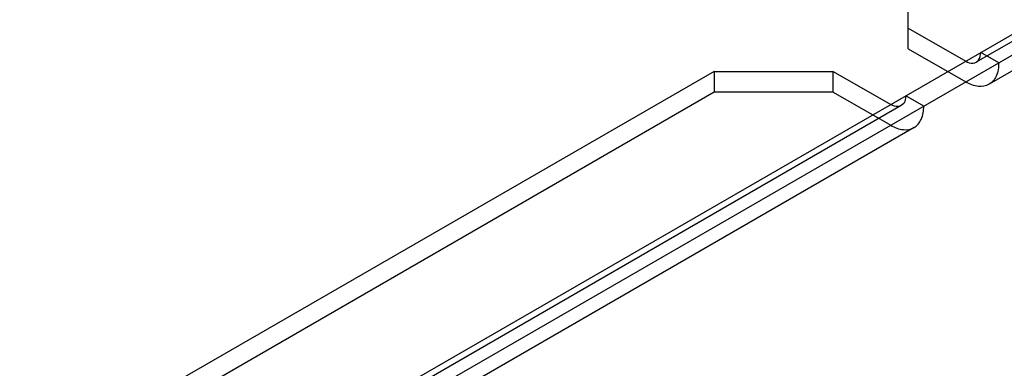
# Model space of a CAD drawing. Header units: millimetres. Extents: x 188 to 1028, y 131 to 1566.
# Tile 89 of 256: x 936 to 982, y 327 to 343. Entities that reach past the tile are written whole.
import ezdxf

# ---------------------------------------------------------------- set-up
doc = ezdxf.new("R2010")
doc.units = ezdxf.units.MM
doc.header["$LTSCALE"] = 110.325218
doc.layers.get('0').update_dxf_attribs({"linetype": 'CONTINUOUS'})

msp = doc.modelspace()

# ---------------------------------------------------------------- linework, layer by layer
at = {"color": 7, "linetype": 'Continuous'}
for p, q in [((993.871, 348.695), (645.269, 147.43)), ((994.72, 348.205), (645.976, 146.859)), ((992.25, 347.421), (981.078, 340.97)), ((992.85, 346.381), (981.678, 339.931)), ((977.87, 341.603), (977.87, 345.825)), ((977.87, 342.583), (980.578, 341.02)), ((977.87, 341.603), (977.87, 342.583)), ((977.87, 341.603), (980.578, 340.04)), ((982.133, 340.938), (981.285, 341.428)), ((968.719, 340.542), (657.976, 161.136)), ((968.719, 340.542), (974.334, 340.542)), ((968.719, 340.542), (968.719, 339.562)), ((974.334, 340.542), (977.042, 338.979)), ((974.334, 339.562), (974.334, 340.542)), ((968.719, 339.562), (657.976, 160.156)), ((974.334, 339.562), (968.719, 339.562)), ((974.334, 339.562), (977.042, 337.999)), ((978.598, 338.897), (977.749, 339.387)), ((977.542, 338.929), (661.184, 156.281)), ((978.142, 337.89), (661.784, 155.241))]:
    msp.add_line(p, q, dxfattribs=at)
for points, knots in [([(980.578, 341.02), (980.684, 340.959), (980.911, 340.869), (981.248, 341.063), (981.285, 341.306), (981.285, 341.428)], [0, 0, 0, 0, 0.356069, 0.643816, 1, 1, 1, 1]), ([(982.133, 340.938), (982.133, 340.727), (982.082, 340.336), (981.711, 339.874), (981.125, 339.784), (980.761, 339.934), (980.578, 340.04)], [0, 0, 0, 0, 0.277327, 0.500002, 0.722676, 1, 1, 1, 1]), ([(977.749, 339.387), (977.749, 339.265), (977.713, 339.022), (977.376, 338.828), (977.148, 338.917), (977.042, 338.979)], [0, 0, 0, 0, 0.356072, 0.643819, 1, 1, 1, 1]), ([(977.042, 337.999), (977.225, 337.893), (977.59, 337.742), (978.175, 337.833), (978.546, 338.295), (978.598, 338.685), (978.598, 338.897)], [0, 0, 0, 0, 0.277324, 0.499998, 0.722673, 1, 1, 1, 1])]:
    msp.add_open_spline(points, degree=3, knots=knots, dxfattribs=at)

doc.saveas('drawing.dxf')
